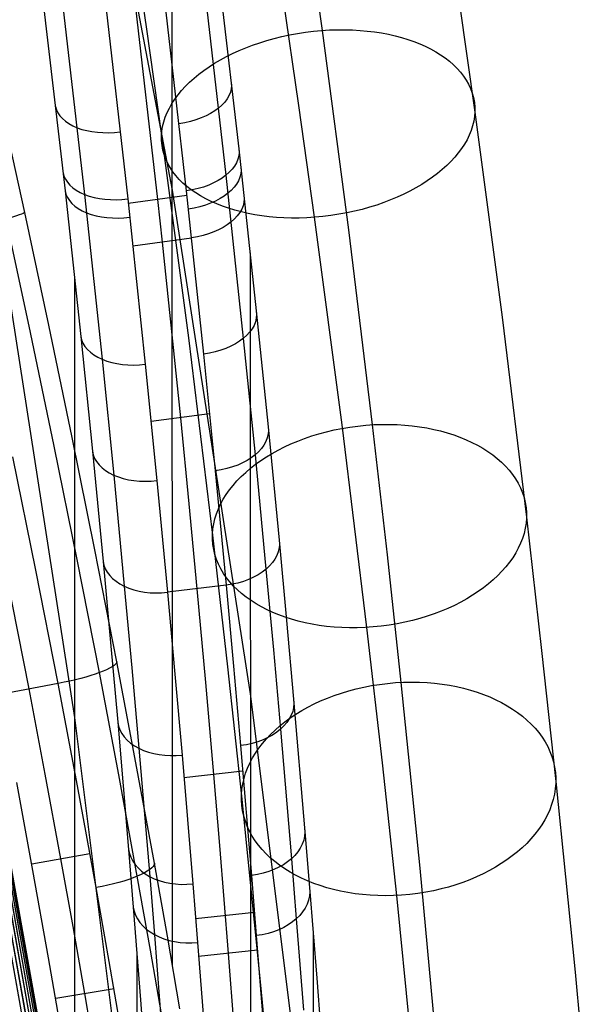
# Model space of a CAD drawing. Extents: x -260 to 296, y -277 to 294.
# Tile 168 of 241: x 257 to 286, y 1 to 51. Entities that reach past the tile are written whole.
import ezdxf

# ---------------------------------------------------------------- set-up
doc = ezdxf.new("R2010")
doc.units = 0
doc.layers.add('PREDEFINITO', color=7, linetype='CONTINUOUS')

msp = doc.modelspace()

# ---------------------------------------------------------------- linework, layer by layer
at = {"layer": 'PREDEFINITO'}
for p, q in [((265.022, 71.582, 693.605), (265.045, 2.932, 420.093)), ((260.944, 63.929, 571.406), (265.032, 42.245, 576.724)), ((262.903, 56.121, 577.962), (263.723, 50.541, 574.089)), ((271.877, 55.816, 568.285), (272.645, 50.363, 564.36)), ((267.221, 54.606, 682.94), (268.415, 44.351, 675.989)), ((258.32, 53.306, 683.27), (259.603, 42.214, 675.644)), ((266.584, 53.312, 684.74), (267.767, 43.008, 677.751)), ((264.579, 52.519, 685.547), (265.756, 42.212, 678.537)), ((259.419, 52.269, 685.002), (260.593, 42.033, 677.996)), ((261.61, 52.096, 685.659), (262.783, 41.816, 678.642)), ((270.612, 52.277, 585.298), (271.455, 46.544, 581.317)), ((263.135, 51.986, 685.39), (264.298, 41.777, 678.422)), ((279.608, 51.819, 575.514), (280.398, 46.215, 571.48)), ((263.723, 50.541, 574.089), (264.501, 45.022, 570.117)), ((272.645, 50.363, 564.36), (273.988, 40.231, 556.681)), ((257.555, 41.123, 413.928), (256.209, 47.207, 413.623)), ((271.455, 46.544, 581.317), (272.253, 40.874, 577.237)), ((280.398, 46.215, 571.48), (281.777, 35.806, 563.592)), ((264.501, 45.022, 570.117), (265.86, 34.762, 562.341)), ((268.415, 44.351, 675.989), (269.305, 36.119, 670.041)), ((267.767, 43.008, 677.751), (268.65, 34.73, 671.765)), ((259.603, 42.214, 675.644), (260.396, 34.829, 670.232)), ((260.593, 42.033, 677.996), (261.483, 33.668, 671.893)), ((265.032, 42.245, 576.724), (269, 16.679, 582.993)), ((265.756, 42.212, 678.537), (266.633, 33.927, 672.533)), ((262.783, 41.816, 678.642), (263.672, 33.413, 672.528)), ((265.781, 41.979, 678.373), (262.81, 41.575, 678.472)), ((264.298, 41.777, 678.422), (264.533, 39.61, 676.881)), ((258.782, 35.403, 414.347), (257.555, 41.123, 413.928)), ((256.159, 40.768, 577.085), (260.082, 15.484, 583.285)), ((257.855, 35.018, 412.281), (256.614, 40.791, 411.859)), ((272.253, 40.874, 577.237), (273.649, 30.337, 569.251)), ((273.988, 40.231, 556.681), (275.195, 30.344, 548.671)), ((266.016, 39.809, 676.832), (263.044, 39.41, 676.93)), ((264.533, 39.61, 676.881), (265.456, 30.701, 670.28)), ((268.992, 39.074, 672.218), (269.013, -21.973, 429.001)), ((260.075, 37.877, 672.501), (260.095, -23.167, 429.294)), ((269.305, 36.119, 670.041), (269.904, 30.24, 665.556)), ((281.777, 35.806, 563.592), (283.017, 25.653, 555.366)), ((259.058, 29.251, 412.873), (257.855, 35.018, 412.281)), ((259.971, 29.69, 414.935), (258.782, 35.403, 414.347)), ((260.396, 34.829, 670.232), (260.989, 28.994, 665.733)), ((265.86, 34.762, 562.341), (267.084, 24.743, 554.224)), ((268.65, 34.73, 671.765), (269.244, 28.815, 667.249)), ((261.483, 33.668, 671.893), (262.072, 27.788, 667.366)), ((266.633, 33.927, 672.533), (267.225, 28.006, 668.002)), ((263.672, 33.413, 672.528), (264.261, 27.507, 667.991)), ((266.941, 30.889, 670.235), (263.965, 30.513, 670.327)), ((265.456, 30.701, 670.28), (265.884, 26.328, 666.868)), ((269.904, 30.24, 665.556), (270.463, 24.475, 660.939)), ((273.649, 30.337, 569.251), (274.905, 20.052, 560.919)), ((275.195, 30.344, 548.671), (275.948, 23.742, 543.017)), ((261.122, 23.989, 415.692), (259.971, 29.69, 414.935)), ((260.222, 23.496, 413.637), (259.058, 29.251, 412.873)), ((260.989, 28.994, 665.733), (261.531, 23.395, 661.206)), ((258.125, 22.954, 412.868), (256.959, 28.719, 412.105)), ((269.244, 28.815, 667.249), (269.8, 23.011, 662.598)), ((267.225, 28.006, 668.002), (267.778, 22.194, 663.335)), ((262.072, 27.788, 667.366), (262.611, 22.145, 662.808)), ((264.261, 27.507, 667.991), (264.8, 21.838, 663.422)), ((265.884, 26.328, 666.868), (266.292, 22.016, 663.378)), ((283.017, 25.653, 555.366), (283.789, 18.877, 549.562)), ((267.084, 24.743, 554.224), (267.847, 18.048, 548.49)), ((270.463, 24.475, 660.939), (270.842, 20.406, 657.534)), ((261.343, 17.758, 414.572), (260.222, 23.496, 413.637)), ((262.232, 18.305, 416.619), (261.122, 23.989, 415.692)), ((275.948, 23.742, 543.017), (276.647, 17.265, 537.214)), ((261.531, 23.395, 661.206), (261.912, 19.283, 657.735)), ((269.8, 23.011, 662.598), (270.175, 18.914, 659.167)), ((257.776, 16.929, 413.871), (256.654, 22.665, 412.939)), ((259.25, 17.206, 413.803), (258.125, 22.954, 412.868)), ((262.611, 22.145, 662.808), (262.99, 17.999, 659.312)), ((267.778, 22.194, 663.335), (264.8, 21.838, 663.422)), ((266.292, 22.016, 663.378), (266.724, 17.254, 659.365)), ((267.778, 22.194, 663.335), (268.152, 18.091, 659.892)), ((264.8, 21.838, 663.422), (265.179, 17.672, 659.916)), ((270.842, 20.406, 657.534), (271.201, 16.403, 654.054)), ((274.905, 20.052, 560.919), (275.688, 13.184, 555.036)), ((261.912, 19.283, 657.735), (262.275, 15.237, 654.186)), ((270.175, 18.914, 659.167), (270.533, 14.882, 655.659)), ((283.789, 18.877, 549.562), (284.506, 12.232, 543.609)), ((263.201, 13.179, 417.616), (262.232, 18.305, 416.619)), ((262.99, 17.999, 659.312), (263.351, 13.919, 655.736)), ((267.847, 18.048, 548.49), (268.556, 11.478, 542.603)), ((268.152, 18.091, 659.892), (268.507, 14.051, 656.372)), ((262.324, 12.573, 415.58), (261.343, 17.758, 414.572)), ((265.179, 17.672, 659.916), (265.539, 13.572, 656.331)), ((259.25, 17.206, 413.803), (256.303, 16.651, 413.939)), ((260.233, 12.01, 414.813), (259.25, 17.206, 413.803)), ((266.724, 17.254, 659.365), (267.132, 12.579, 655.247)), ((276.647, 17.265, 537.214), (277.6, 7.827, 528.271)), ((258.597, 12.606, 414.699), (257.776, 16.929, 413.871)), ((269, 16.679, 582.993), (272.202, -8.942, 589.276)), ((271.201, 16.403, 654.054), (271.761, 9.876, 648.077)), ((260.082, 15.484, 583.285), (263.256, -9.91, 589.512)), ((262.275, 15.237, 654.186), (262.826, 8.783, 648.223)), ((270.533, 14.882, 655.659), (271.088, 8.307, 649.635)), ((268.507, 14.051, 656.372), (269.06, 7.463, 650.325)), ((263.351, 13.919, 655.736), (263.899, 7.408, 649.727)), ((265.539, 13.572, 656.331), (266.087, 7.032, 650.305)), ((264.135, 8.079, 418.769), (263.201, 13.179, 417.616)), ((275.688, 13.184, 555.036), (276.416, 6.445, 548.998)), ((255.198, 12.759, 404.07), (258.246, -4.367, 405.007)), ((259.392, 8.302, 415.638), (258.597, 12.606, 414.699)), ((263.269, 7.418, 416.745), (262.324, 12.573, 415.58)), ((268.619, 12.747, 655.206), (265.639, 12.411, 655.288)), ((267.132, 12.579, 655.247), (267.435, 8.973, 651.94)), ((255.452, 12.442, 404.823), (258.504, -4.701, 405.799)), ((255.677, 12.134, 405.591), (258.732, -5.023, 406.608)), ((257.974, 7.716, 415.777), (257.153, 12.172, 414.799)), ((261.179, 6.844, 415.981), (260.233, 12.01, 414.813)), ((284.506, 12.232, 543.609), (285.484, 2.552, 534.437)), ((255.872, 11.836, 406.376), (258.93, -5.332, 407.432)), ((256.037, 11.548, 407.174), (259.097, -5.63, 408.27)), ((256.276, 11.004, 408.811), (259.339, -6.186, 409.988)), ((268.556, 11.478, 542.603), (269.524, 1.897, 533.525)), ((256.35, 10.748, 409.648), (259.413, -6.444, 410.864)), ((256.393, 10.504, 410.496), (259.457, -6.688, 411.752)), ((256.388, 10.051, 412.22), (259.452, -7.135, 413.555)), ((256.406, 10.272, 411.353), (259.47, -6.919, 412.649)), ((256.26, 9.647, 413.976), (259.322, -7.524, 415.389)), ((256.339, 9.843, 413.094), (259.403, -7.337, 414.469)), ((271.761, 9.876, 648.077), (272.009, 6.85, 645.17)), ((255.84, 9.134, 416.654), (258.897, -7.996, 418.182)), ((256.01, 9.292, 415.757), (259.069, -7.854, 417.247)), ((256.15, 9.463, 414.864), (259.211, -7.697, 416.316)), ((260.868, 8.563, 415.574), (257.915, 8.042, 415.702)), ((262.826, 8.783, 648.223), (263.066, 5.853, 645.387)), ((267.435, 8.973, 651.94), (267.877, 3.503, 646.691)), ((260.009, 4.875, 416.466), (259.392, 8.302, 415.638)), ((264.794, 4.374, 419.706), (264.135, 8.079, 418.769)), ((271.088, 8.307, 649.635), (271.335, 5.258, 646.705)), ((258.768, 3.285, 416.871), (257.974, 7.716, 415.777)), ((277.6, 7.827, 528.271), (278.453, -1.314, 519.014)), ((263.934, 3.675, 417.692), (263.269, 7.418, 416.745)), ((263.899, 7.408, 649.727), (264.138, 4.454, 646.87)), ((266.087, 7.032, 650.305), (266.326, 4.064, 647.439)), ((269.06, 7.463, 650.325), (269.306, 4.409, 647.385)), ((261.846, 3.093, 416.93), (261.179, 6.844, 415.981)), ((272.009, 6.85, 645.17), (272.375, 2.243, 640.57)), ((276.416, 6.445, 548.998), (277.408, -3.378, 539.691)), ((263.066, 5.853, 645.387), (263.438, 1.151, 640.656)), ((269.212, 5.587, 648.53), (266.23, 5.265, 648.609)), ((271.335, 5.258, 646.705), (271.698, 0.618, 642.069)), ((260.609, 1.462, 417.361), (260.009, 4.875, 416.466)), ((272.197, 4.506, 642.857), (272.214, -44.915, 445.956)), ((264.138, 4.454, 646.87), (264.507, -0.287, 642.103)), ((265.433, 0.686, 420.721), (264.794, 4.374, 419.706)), ((266.326, 4.064, 647.439), (266.695, -0.699, 642.659)), ((269.306, 4.409, 647.385), (269.667, -0.24, 642.733)), ((263.251, 3.536, 643.083), (263.268, -45.882, 446.195)), ((264.579, -0.05, 418.717), (263.934, 3.675, 417.692)), ((269.365, 3.662, 646.652), (266.383, 3.343, 646.73)), ((267.877, 3.503, 646.691), (268.216, -0.895, 642.258)), ((259.533, -1.12, 418.074), (258.768, 3.285, 416.871)), ((262.492, -0.638, 417.956), (261.846, 3.093, 416.93)), ((285.484, 2.552, 534.437), (286.359, -6.818, 524.947)), ((272.375, 2.243, 640.57), (272.717, -2.255, 635.865)), ((262.088, 1.709, 417.301), (259.13, 1.216, 417.422)), ((269.524, 1.897, 533.525), (270.39, -7.387, 524.123)), ((261.408, -3.213, 418.699), (260.609, 1.462, 417.361)), ((263.438, 1.151, 640.656), (263.786, -3.437, 635.815))]:
    msp.add_line(p, q, dxfattribs=at)
at = {"layer": 'PREDEFINITO', "extrusion": (-0.110576, 0.801706, 0.587401)}
msp.add_circle((-276.127, 457.266, 341.734), 8, dxfattribs=at)
at = {"layer": 'PREDEFINITO', "extrusion": (-0.089468, 0.763571, 0.639496)}
msp.add_circle((-276.114, 430.988, 349.421), 8, dxfattribs=at)
at = {"layer": 'PREDEFINITO', "extrusion": (-0.077264, 0.73511, 0.673531)}
msp.add_circle((-276.255, 412.97, 353.147), 8, dxfattribs=at)
at = {"layer": 'PREDEFINITO', "extrusion": (0.09559, -0.814025, -0.572909)}
msp.add_arc((268.76, 546.848, -401.871), 3.012, 357.6265, 87.5904, dxfattribs=at)
at = {"layer": 'PREDEFINITO', "extrusion": (-0.09542, 0.81306, 0.574307)}
msp.add_arc((-265.772, 546.283, 402.84), 2.999, 2.1782, 92.2131, dxfattribs=at)
at = {"layer": 'PREDEFINITO', "extrusion": (0.092317, -0.807954, -0.58197)}
msp.add_arc((268.705, 541.934, -404.459), 3.013, 357.656, 87.6208, dxfattribs=at)
at = {"layer": 'PREDEFINITO', "extrusion": (-0.092154, 0.806997, 0.583321)}
msp.add_arc((-265.717, 541.381, 405.395), 3, 2.141, 92.1749, dxfattribs=at)
at = {"layer": 'PREDEFINITO', "extrusion": (0.091443, -0.806244, -0.584473)}
msp.add_arc((268.691, 540.568, -405.192), 3.013, 357.6634, 87.6286, dxfattribs=at)
at = {"layer": 'PREDEFINITO', "extrusion": (-0.091266, 0.805265, 0.585849)}
msp.add_arc((-265.703, 539.998, 406.126), 3, 2.1313, 92.165, dxfattribs=at)
at = {"layer": 'PREDEFINITO', "extrusion": (0.090063, -0.803466, -0.588499)}
msp.add_arc((268.671, 538.364, -406.379), 3.013, 357.6751, 87.6403, dxfattribs=at)
at = {"layer": 'PREDEFINITO', "extrusion": (-0.216965, 0.974471, -0.057726)}
msp.add_arc((-257.338, 412.484, -39.701), 3.002, 183.0462, 273.0264, dxfattribs=at)
at = {"layer": 'PREDEFINITO', "extrusion": (0.084521, -0.791295, -0.605564)}
msp.add_arc((268.607, 528.909, -411.572), 3.013, 357.7176, 87.6831, dxfattribs=at)
at = {"layer": 'PREDEFINITO', "extrusion": (-0.084249, 0.790064, 0.607208)}
msp.add_arc((-265.619, 528.157, 412.549), 3, 2.0577, 92.0908, dxfattribs=at)
at = {"layer": 'PREDEFINITO', "extrusion": (0.079084, -0.777571, -0.623802)}
msp.add_arc((268.567, 518.575, -417.344), 3.013, 357.7529, 87.7188, dxfattribs=at)
at = {"layer": 'PREDEFINITO', "extrusion": (-0.078816, 0.776337, 0.625371)}
msp.add_arc((-265.581, 517.831, 418.269), 3, 2.0071, 92.0397, dxfattribs=at)
at = {"layer": 'PREDEFINITO', "extrusion": (0.073875, -0.762425, -0.642845)}
msp.add_arc((268.551, 507.501, -423.561), 3.014, 357.7811, 87.7475, dxfattribs=at)
at = {"layer": 'PREDEFINITO', "extrusion": (-0.073622, 0.761555, 0.643905)}
msp.add_arc((-265.567, 506.999, 424.316), 3.001, 1.9685, 92.0004, dxfattribs=at)
at = {"layer": 'PREDEFINITO', "extrusion": (-0.189798, 0.965911, -0.176049)}
msp.add_arc((-257.84, 404.513, -105.435), 3.004, 182.6857, 272.6239, dxfattribs=at)
at = {"layer": 'PREDEFINITO', "extrusion": (0.066617, -0.738092, -0.671403)}
msp.add_arc((268.566, 490.23, -433.174), 3.014, 357.8013, 87.767, dxfattribs=at)
at = {"layer": 'PREDEFINITO', "extrusion": (-0.066373, 0.73678, 0.672866)}
msp.add_arc((-265.584, 489.465, 433.998), 3.002, 1.9158, 91.9482, dxfattribs=at)
at = {"layer": 'PREDEFINITO', "extrusion": (0.060974, -0.716184, -0.695243)}
msp.add_arc((268.606, 475.123, -441.074), 3.015, 357.8069, 87.7724, dxfattribs=at)
at = {"layer": 'PREDEFINITO', "extrusion": (-0.060776, 0.715004, 0.696473)}
msp.add_arc((-265.626, 474.463, 441.776), 3.002, 1.8879, 91.9204, dxfattribs=at)
at = {"layer": 'PREDEFINITO', "extrusion": (-0.176126, 0.955543, -0.236466)}
msp.add_arc((-258.222, 397.582, -137.826), 3.005, 182.5257, 272.4489, dxfattribs=at)
at = {"layer": 'PREDEFINITO', "extrusion": (0.058463, -0.705645, -0.70615)}
msp.add_arc((268.633, 467.975, -444.518), 3.015, 357.8069, 87.7722, dxfattribs=at)
at = {"layer": 'PREDEFINITO', "extrusion": (-0.058337, 0.704755, 0.707048)}
msp.add_arc((-265.653, 467.516, 445.098), 3.002, 1.8778, 91.9104, dxfattribs=at)

doc.saveas('drawing.dxf')
